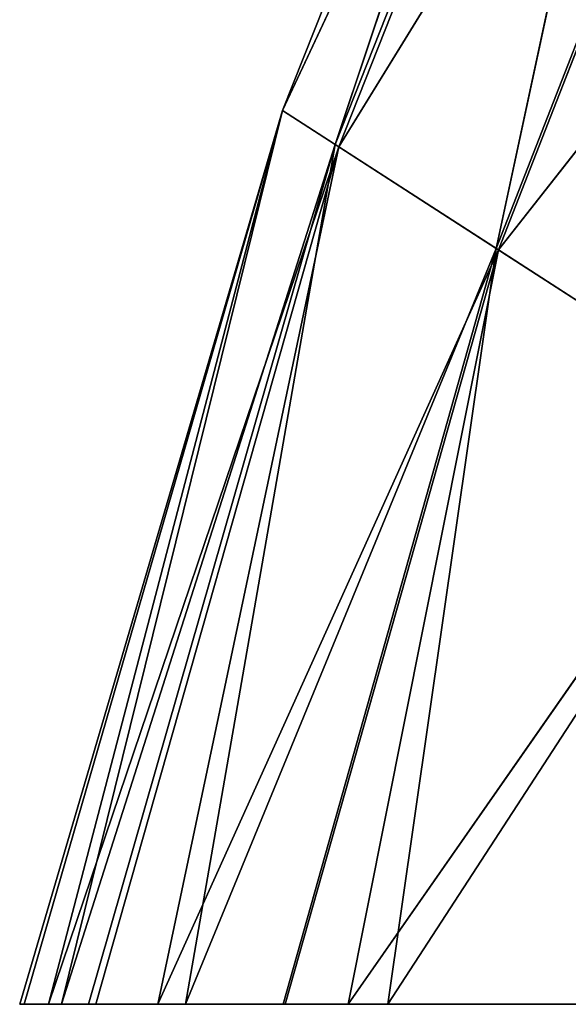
# Model space of a CAD drawing. Extents: x 382 to 531, y 0 to 277.
# Tile 2 of 256: x 396.74 to 399.8, y 14.62 to 20.13. Entities that reach past the tile are written whole.
import ezdxf

# ---------------------------------------------------------------- set-up
doc = ezdxf.new("R2010")
doc.units = 0
doc.header["$LTSCALE"] = 25.4
doc.layers.get('0').update_dxf_attribs({"color": 13, "linetype": 'CONTINUOUS'})

# ---------------------------------------------------------------- blocks, each defined once
blk = doc.blocks.new('NEWPORT-I-KINKIET-8157_STL')
at = {"color": 7}
for p, q in [((-97.4095, -7.139, 259.1311), (-99.6978, -11.61, 262.4141)), ((-97.4095, -7.139, 259.1311), (-99.6978, -11.61, 262.4141)), ((-97.4095, -7.139, 259.1311), (-98.8568, -13.2992, 258.1965)), ((-97.4095, -7.139, 259.1311), (-98.8568, -13.2992, 258.1965)), ((-95.3368, -7.139, 253.7104), (-98.8568, -13.2992, 258.1965)), ((-95.3368, -7.139, 253.7104), (-98.8568, -13.2992, 258.1965)), ((-99.6978, -11.61, 262.4141), (-98.3905, -7.178, 262.4141)), ((-99.6978, -11.61, 262.4141), (-98.3905, -7.178, 262.4141)), ((-100.0503, -13.3083, 262.4141), (-99.6978, -11.61, 262.4141)), ((-100.0503, -13.3083, 262.4141), (-99.6978, -11.61, 262.4141)), ((-99.6978, -11.61, 262.4141), (-98.8568, -13.2992, 258.1965)), ((-99.6978, -11.61, 262.4141), (-98.8568, -13.2992, 258.1965)), ((-95.4839, -15.9207, 262.4141), (-99.6978, -11.61, 262.4141)), ((-95.4839, -15.9207, 262.4141), (-99.6978, -11.61, 262.4141)), ((-94.9033, -13.0459, 262.4141), (-99.6978, -11.61, 262.4141)), ((-94.9033, -13.0459, 262.4141), (-99.6978, -11.61, 262.4141)), ((-98.8568, -13.2992, 258.1965), (-100.7622, -16.7379, 262.4141)), ((-98.8568, -13.2992, 258.1965), (-100.7622, -16.7379, 262.4141)), ((-100.7622, -16.7379, 262.4141), (-100.0503, -13.3083, 262.4141)), ((-100.7622, -16.7379, 262.4141), (-100.0503, -13.3083, 262.4141)), ((-100.0503, -13.3083, 262.4141), (-98.8568, -13.2992, 258.1965)), ((-100.0503, -13.3083, 262.4141), (-98.8568, -13.2992, 258.1965)), ((-95.4839, -15.9207, 262.4141), (-100.0503, -13.3083, 262.4141)), ((-100.0503, -13.3083, 262.4141), (-95.8858, -17.9107, 262.4141)), ((-95.4839, -15.9207, 262.4141), (-100.0503, -13.3083, 262.4141)), ((-100.0503, -13.3083, 262.4141), (-95.8858, -17.9107, 262.4141)), ((-98.8568, -13.2992, 258.1965), (-99.7493, -19.6539, 257.6201)), ((-98.8568, -13.2992, 258.1965), (-99.7493, -19.6539, 257.6201)), ((-96.6848, -13.2992, 252.6375), (-99.7493, -19.6539, 257.6201)), ((-96.6848, -13.2992, 252.6375), (-99.7493, -19.6539, 257.6201)), ((-98.8568, -13.2992, 258.1965), (-96.6848, -13.2992, 252.6375)), ((-98.8568, -13.2992, 258.1965), (-96.6848, -13.2992, 252.6375)), ((-101.1077, -19.6596, 262.4141), (-100.7622, -16.7379, 262.4141)), ((-101.1077, -19.6596, 262.4141), (-100.7622, -16.7379, 262.4141)), ((-100.7622, -16.7379, 262.4141), (-99.7493, -19.6539, 257.6201)), ((-100.7622, -16.7379, 262.4141), (-99.7493, -19.6539, 257.6201)), ((-100.7622, -16.7379, 262.4141), (-95.8858, -17.9107, 262.4141)), ((-100.7622, -16.7379, 262.4141), (-95.8858, -17.9107, 262.4141)), ((-101.1077, -19.6596, 262.4141), (-95.8858, -17.9107, 262.4141)), ((-101.1077, -19.6596, 262.4141), (-95.8858, -17.9107, 262.4141)), ((-99.7493, -19.6539, 257.6201), (-101.3722, -21.8972, 262.4141)), ((-99.7493, -19.6539, 257.6201), (-101.3722, -21.8972, 262.4141)), ((-101.3722, -21.8972, 262.4141), (-101.1077, -19.6596, 262.4141)), ((-101.3722, -21.8972, 262.4141), (-101.1077, -19.6596, 262.4141)), ((-101.1077, -19.6596, 262.4141), (-99.7493, -19.6539, 257.6201)), ((-101.1077, -19.6596, 262.4141), (-99.7493, -19.6539, 257.6201)), ((-101.1077, -19.6596, 262.4141), (-96.2946, -21.6478, 262.4141)), ((-101.1077, -19.6596, 262.4141), (-96.2946, -21.6478, 262.4141)), ((-99.7493, -19.6539, 257.6201), (-100.0647, -26.297, 257.4164)), ((-99.7493, -19.6539, 257.6201), (-100.0647, -26.297, 257.4164)), ((-97.5161, -19.6539, 251.976), (-100.0647, -26.297, 257.4164)), ((-97.5161, -19.6539, 251.976), (-100.0647, -26.297, 257.4164)), ((-99.7493, -19.6539, 257.6201), (-97.5161, -19.6539, 251.976)), ((-99.7493, -19.6539, 257.6201), (-97.5161, -19.6539, 251.976)), ((-101.3722, -21.8972, 262.4141), (-96.2946, -21.6478, 262.4141)), ((-101.3722, -21.8972, 262.4141), (-96.2946, -21.6478, 262.4141)), ((-101.5095, -26.2978, 262.4141), (-101.3722, -21.8972, 262.4141)), ((-101.5095, -26.2978, 262.4141), (-101.3722, -21.8972, 262.4141)), ((-101.3722, -21.8972, 262.4141), (-100.0647, -26.297, 257.4164)), ((-101.3722, -21.8972, 262.4141), (-100.0647, -26.297, 257.4164)), ((-101.3722, -21.8972, 262.4141), (-96.4265, -22.8538, 262.4141)), ((-101.3722, -21.8972, 262.4141), (-96.4265, -22.8538, 262.4141)), ((-101.5095, -26.2978, 262.4141), (-96.4265, -22.8538, 262.4141)), ((-101.5095, -26.2978, 262.4141), (-96.4265, -22.8538, 262.4141)), ((-101.5338, -27.0775, 262.4141), (-100.0647, -26.297, 257.4164)), ((-101.5338, -27.0775, 262.4141), (-100.0647, -26.297, 257.4164)), ((-101.5338, -27.0775, 262.4141), (-101.5095, -26.2978, 262.4141)), ((-101.5338, -27.0775, 262.4141), (-101.5095, -26.2978, 262.4141)), ((-101.5095, -26.2978, 262.4141), (-100.0647, -26.297, 257.4164)), ((-101.5095, -26.2978, 262.4141), (-100.0647, -26.297, 257.4164)), ((-101.5095, -26.2978, 262.4141), (-96.5174, -27.8661, 262.4141)), ((-101.5095, -26.2978, 262.4141), (-96.5174, -27.8661, 262.4141)), ((-100.0647, -26.297, 257.4164), (-101.3004, -31.6924, 262.4141)), ((-100.0647, -26.297, 257.4164), (-101.3004, -31.6924, 262.4141)), ((-100.0647, -26.297, 257.4164), (-99.7701, -32.8338, 257.6067)), ((-100.0647, -26.297, 257.4164), (-99.7701, -32.8338, 257.6067)), ((-100.0647, -26.297, 257.4164), (-97.8099, -26.297, 251.7422)), ((-100.0647, -26.297, 257.4164), (-97.8099, -26.297, 251.7422)), ((-97.8099, -26.297, 251.7422), (-99.7701, -32.8338, 257.6067)), ((-97.8099, -26.297, 251.7422), (-99.7701, -32.8338, 257.6067)), ((-101.3004, -31.6924, 262.4141), (-101.5338, -27.0775, 262.4141)), ((-101.5338, -27.0775, 262.4141), (-96.5174, -27.8661, 262.4141)), ((-101.5338, -27.0775, 262.4141), (-96.5174, -27.8661, 262.4141)), ((-101.5338, -27.0775, 262.4141), (-96.4959, -28.223, 262.4141)), ((-101.5338, -27.0775, 262.4141), (-96.4959, -28.223, 262.4141)), ((-101.3004, -31.6924, 262.4141), (-101.5338, -27.0775, 262.4141)), ((-101.3004, -31.6924, 262.4141), (-96.4959, -28.223, 262.4141)), ((-101.3004, -31.6924, 262.4141), (-96.4959, -28.223, 262.4141)), ((-101.3004, -31.6924, 262.4141), (-96.3008, -31.4603, 262.4141)), ((-101.3004, -31.6924, 262.4141), (-96.3008, -31.4603, 262.4141)), ((-101.1487, -32.8292, 262.4141), (-96.3008, -31.4603, 262.4141)), ((-101.1487, -32.8292, 262.4141), (-96.3008, -31.4603, 262.4141)), ((-101.1487, -32.8292, 262.4141), (-101.3004, -31.6924, 262.4141)), ((-101.3004, -31.6924, 262.4141), (-99.7701, -32.8338, 257.6067)), ((-101.3004, -31.6924, 262.4141), (-99.7701, -32.8338, 257.6067)), ((-101.1487, -32.8292, 262.4141), (-101.3004, -31.6924, 262.4141)), ((-100.6074, -36.8836, 262.4141), (-101.1487, -32.8292, 262.4141)), ((-101.1487, -32.8292, 262.4141), (-99.7701, -32.8338, 257.6067)), ((-101.1487, -32.8292, 262.4141), (-99.7701, -32.8338, 257.6067)), ((-101.1487, -32.8292, 262.4141), (-95.8449, -34.7413, 262.4141)), ((-101.1487, -32.8292, 262.4141), (-95.8449, -34.7413, 262.4141)), ((-100.6074, -36.8836, 262.4141), (-101.1487, -32.8292, 262.4141)), ((-99.7701, -32.8338, 257.6067), (-100.6074, -36.8836, 262.4141)), ((-99.7701, -32.8338, 257.6067), (-100.6074, -36.8836, 262.4141)), ((-99.7701, -32.8338, 257.6067), (-98.87, -39.3423, 258.1879)), ((-99.7701, -32.8338, 257.6067), (-98.87, -39.3423, 258.1879)), ((-99.7701, -32.8338, 257.6067), (-97.5356, -32.8338, 251.9605)), ((-99.7701, -32.8338, 257.6067), (-97.5356, -32.8338, 251.9605)), ((-97.5356, -32.8338, 251.9605), (-98.87, -39.3423, 258.1879)), ((-97.5356, -32.8338, 251.9605), (-98.87, -39.3423, 258.1879)), ((-100.6074, -36.8836, 262.4141), (-95.8449, -34.7413, 262.4141)), ((-100.6074, -36.8836, 262.4141), (-95.8449, -34.7413, 262.4141)), ((-100.6074, -36.8836, 262.4141), (-95.6178, -36.3761, 262.4141)), ((-100.6074, -36.8836, 262.4141), (-95.6178, -36.3761, 262.4141)), ((-100.0608, -39.3316, 262.4141), (-95.6178, -36.3761, 262.4141)), ((-100.0608, -39.3316, 262.4141), (-95.6178, -36.3761, 262.4141)), ((-100.0608, -39.3316, 262.4141), (-100.6074, -36.8836, 262.4141)), ((-100.6074, -36.8836, 262.4141), (-98.87, -39.3423, 258.1879)), ((-100.6074, -36.8836, 262.4141), (-98.87, -39.3423, 258.1879)), ((-100.0608, -39.3316, 262.4141), (-100.6074, -36.8836, 262.4141)), ((-99.4753, -41.954, 262.4141), (-100.0608, -39.3316, 262.4141)), ((-100.0608, -39.3316, 262.4141), (-98.87, -39.3423, 258.1879)), ((-100.0608, -39.3316, 262.4141), (-98.87, -39.3423, 258.1879)), ((-100.0608, -39.3316, 262.4141), (-94.4918, -41.2196, 262.4141)), ((-100.0608, -39.3316, 262.4141), (-94.4918, -41.2196, 262.4141)), ((-99.4753, -41.954, 262.4141), (-100.0608, -39.3316, 262.4141)), ((-98.87, -39.3423, 258.1879), (-99.4753, -41.954, 262.4141)), ((-98.87, -39.3423, 258.1879), (-99.4753, -41.954, 262.4141)), ((-98.87, -39.3423, 258.1879), (-97.3614, -45.742, 259.1622)), ((-98.87, -39.3423, 258.1879), (-97.3614, -45.742, 259.1622)), ((-98.87, -39.3423, 258.1879), (-96.6972, -39.3423, 252.6277)), ((-98.87, -39.3423, 258.1879), (-96.6972, -39.3423, 252.6277)), ((-94.4918, -41.2196, 262.4141), (-99.4753, -41.954, 262.4141)), ((-94.4918, -41.2196, 262.4141), (-99.4753, -41.954, 262.4141)), ((-98.2811, -45.7315, 262.4141), (-99.4753, -41.954, 262.4141)), ((-99.4753, -41.954, 262.4141), (-97.3614, -45.742, 259.1622)), ((-99.4753, -41.954, 262.4141), (-97.3614, -45.742, 259.1622)), ((-98.2811, -45.7315, 262.4141), (-99.4753, -41.954, 262.4141))]:
    blk.add_line(p, q, dxfattribs=at)
mesh = blk.add_polyface(dxfattribs=at)
corners = [(-97.4095, -7.139, 259.1311), (-99.6978, -11.61, 262.4141), (-98.3905, -7.178, 262.4141)]
mesh.append_faces([[corners[k] for k in face] for face in [(0, 1, 2)]], dxfattribs={"color": 7})
mesh = blk.add_polyface(dxfattribs=at)
corners = [(-97.4095, -7.139, 259.1311), (-98.8568, -13.2992, 258.1965), (-99.6978, -11.61, 262.4141)]
mesh.append_faces([[corners[k] for k in face] for face in [(0, 1, 2)]], dxfattribs={"color": 7})
mesh = blk.add_polyface(dxfattribs=at)
corners = [(-95.3368, -7.139, 253.7104), (-98.8568, -13.2992, 258.1965), (-97.4095, -7.139, 259.1311)]
mesh.append_faces([[corners[k] for k in face] for face in [(0, 1, 2)]], dxfattribs={"color": 7})
mesh = blk.add_polyface(dxfattribs=at)
corners = [(-95.3368, -7.139, 253.7104), (-96.6848, -13.2992, 252.6375), (-98.8568, -13.2992, 258.1965)]
mesh.append_faces([[corners[k] for k in face] for face in [(0, 1, 2)]], dxfattribs={"color": 7})
mesh = blk.add_polyface(dxfattribs=at)
corners = [(-94.9033, -13.0459, 262.4141), (-98.3905, -7.178, 262.4141), (-99.6978, -11.61, 262.4141)]
mesh.append_faces([[corners[k] for k in face] for face in [(0, 1, 2)]], dxfattribs={"color": 7})
mesh = blk.add_polyface(dxfattribs=at)
corners = [(-99.6978, -11.61, 262.4141), (-98.8568, -13.2992, 258.1965), (-100.0503, -13.3083, 262.4141)]
mesh.append_faces([[corners[k] for k in face] for face in [(0, 1, 2)]], dxfattribs={"color": 7})
mesh = blk.add_polyface(dxfattribs=at)
corners = [(-95.4839, -15.9207, 262.4141), (-99.6978, -11.61, 262.4141), (-100.0503, -13.3083, 262.4141)]
mesh.append_faces([[corners[k] for k in face] for face in [(0, 1, 2)]], dxfattribs={"color": 7})
mesh = blk.add_polyface(dxfattribs=at)
corners = [(-94.9033, -13.0459, 262.4141), (-99.6978, -11.61, 262.4141), (-95.4839, -15.9207, 262.4141)]
mesh.append_faces([[corners[k] for k in face] for face in [(0, 1, 2)]], dxfattribs={"color": 7})
mesh = blk.add_polyface(dxfattribs=at)
corners = [(-98.8568, -13.2992, 258.1965), (-100.7622, -16.7379, 262.4141), (-100.0503, -13.3083, 262.4141)]
mesh.append_faces([[corners[k] for k in face] for face in [(0, 1, 2)]], dxfattribs={"color": 7})
mesh = blk.add_polyface(dxfattribs=at)
corners = [(-98.8568, -13.2992, 258.1965), (-99.7493, -19.6539, 257.6201), (-100.7622, -16.7379, 262.4141)]
mesh.append_faces([[corners[k] for k in face] for face in [(0, 1, 2)]], dxfattribs={"color": 7})
mesh = blk.add_polyface(dxfattribs=at)
corners = [(-95.8858, -17.9107, 262.4141), (-100.0503, -13.3083, 262.4141), (-100.7622, -16.7379, 262.4141)]
mesh.append_faces([[corners[k] for k in face] for face in [(0, 1, 2)]], dxfattribs={"color": 7})
mesh = blk.add_polyface(dxfattribs=at)
corners = [(-95.4839, -15.9207, 262.4141), (-100.0503, -13.3083, 262.4141), (-95.8858, -17.9107, 262.4141)]
mesh.append_faces([[corners[k] for k in face] for face in [(0, 1, 2)]], dxfattribs={"color": 7})
mesh = blk.add_polyface(dxfattribs=at)
corners = [(-96.6848, -13.2992, 252.6375), (-99.7493, -19.6539, 257.6201), (-98.8568, -13.2992, 258.1965)]
mesh.append_faces([[corners[k] for k in face] for face in [(0, 1, 2)]], dxfattribs={"color": 7})
mesh = blk.add_polyface(dxfattribs=at)
corners = [(-96.6848, -13.2992, 252.6375), (-97.5161, -19.6539, 251.976), (-99.7493, -19.6539, 257.6201)]
mesh.append_faces([[corners[k] for k in face] for face in [(0, 1, 2)]], dxfattribs={"color": 7})
mesh = blk.add_polyface(dxfattribs=at)
corners = [(-100.7622, -16.7379, 262.4141), (-99.7493, -19.6539, 257.6201), (-101.1077, -19.6596, 262.4141)]
mesh.append_faces([[corners[k] for k in face] for face in [(0, 1, 2)]], dxfattribs={"color": 7})
mesh = blk.add_polyface(dxfattribs=at)
corners = [(-95.8858, -17.9107, 262.4141), (-100.7622, -16.7379, 262.4141), (-101.1077, -19.6596, 262.4141)]
mesh.append_faces([[corners[k] for k in face] for face in [(0, 1, 2)]], dxfattribs={"color": 7})
mesh = blk.add_polyface(dxfattribs=at)
corners = [(-95.8858, -17.9107, 262.4141), (-101.1077, -19.6596, 262.4141), (-96.2946, -21.6478, 262.4141)]
mesh.append_faces([[corners[k] for k in face] for face in [(0, 1, 2)]], dxfattribs={"color": 7})
mesh = blk.add_polyface(dxfattribs=at)
corners = [(-99.7493, -19.6539, 257.6201), (-101.3722, -21.8972, 262.4141), (-101.1077, -19.6596, 262.4141)]
mesh.append_faces([[corners[k] for k in face] for face in [(0, 1, 2)]], dxfattribs={"color": 7})
mesh = blk.add_polyface(dxfattribs=at)
corners = [(-99.7493, -19.6539, 257.6201), (-100.0647, -26.297, 257.4164), (-101.3722, -21.8972, 262.4141)]
mesh.append_faces([[corners[k] for k in face] for face in [(0, 1, 2)]], dxfattribs={"color": 7})
mesh = blk.add_polyface(dxfattribs=at)
corners = [(-96.2946, -21.6478, 262.4141), (-101.1077, -19.6596, 262.4141), (-101.3722, -21.8972, 262.4141)]
mesh.append_faces([[corners[k] for k in face] for face in [(0, 1, 2)]], dxfattribs={"color": 7})
mesh = blk.add_polyface(dxfattribs=at)
corners = [(-97.5161, -19.6539, 251.976), (-100.0647, -26.297, 257.4164), (-99.7493, -19.6539, 257.6201)]
mesh.append_faces([[corners[k] for k in face] for face in [(0, 1, 2)]], dxfattribs={"color": 7})
mesh = blk.add_polyface(dxfattribs=at)
corners = [(-97.5161, -19.6539, 251.976), (-97.8099, -26.297, 251.7422), (-100.0647, -26.297, 257.4164)]
mesh.append_faces([[corners[k] for k in face] for face in [(0, 1, 2)]], dxfattribs={"color": 7})
mesh = blk.add_polyface(dxfattribs=at)
corners = [(-96.2946, -21.6478, 262.4141), (-101.3722, -21.8972, 262.4141), (-96.4265, -22.8538, 262.4141)]
mesh.append_faces([[corners[k] for k in face] for face in [(0, 1, 2)]], dxfattribs={"color": 7})
mesh = blk.add_polyface(dxfattribs=at)
corners = [(-101.3722, -21.8972, 262.4141), (-100.0647, -26.297, 257.4164), (-101.5095, -26.2978, 262.4141)]
mesh.append_faces([[corners[k] for k in face] for face in [(0, 1, 2)]], dxfattribs={"color": 7})
mesh = blk.add_polyface(dxfattribs=at)
corners = [(-96.4265, -22.8538, 262.4141), (-101.3722, -21.8972, 262.4141), (-101.5095, -26.2978, 262.4141)]
mesh.append_faces([[corners[k] for k in face] for face in [(0, 1, 2)]], dxfattribs={"color": 7})
mesh = blk.add_polyface(dxfattribs=at)
corners = [(-96.4265, -22.8538, 262.4141), (-101.5095, -26.2978, 262.4141), (-96.5174, -27.8661, 262.4141)]
mesh.append_faces([[corners[k] for k in face] for face in [(0, 1, 2)]], dxfattribs={"color": 7})
mesh = blk.add_polyface(dxfattribs=at)
corners = [(-100.0647, -26.297, 257.4164), (-101.3004, -31.6924, 262.4141), (-101.5338, -27.0775, 262.4141)]
mesh.append_faces([[corners[k] for k in face] for face in [(0, 1, 2)]], dxfattribs={"color": 7})
mesh = blk.add_polyface(dxfattribs=at)
corners = [(-100.0647, -26.297, 257.4164), (-101.5338, -27.0775, 262.4141), (-101.5095, -26.2978, 262.4141)]
mesh.append_faces([[corners[k] for k in face] for face in [(0, 1, 2)]], dxfattribs={"color": 7})
mesh = blk.add_polyface(dxfattribs=at)
corners = [(-96.5174, -27.8661, 262.4141), (-101.5095, -26.2978, 262.4141), (-101.5338, -27.0775, 262.4141)]
mesh.append_faces([[corners[k] for k in face] for face in [(0, 1, 2)]], dxfattribs={"color": 7})
mesh = blk.add_polyface(dxfattribs=at)
corners = [(-100.0647, -26.297, 257.4164), (-99.7701, -32.8338, 257.6067), (-101.3004, -31.6924, 262.4141)]
mesh.append_faces([[corners[k] for k in face] for face in [(0, 1, 2)]], dxfattribs={"color": 7})
mesh = blk.add_polyface(dxfattribs=at)
corners = [(-97.8099, -26.297, 251.7422), (-99.7701, -32.8338, 257.6067), (-100.0647, -26.297, 257.4164)]
mesh.append_faces([[corners[k] for k in face] for face in [(0, 1, 2)]], dxfattribs={"color": 7})
mesh = blk.add_polyface(dxfattribs=at)
corners = [(-97.8099, -26.297, 251.7422), (-97.5356, -32.8338, 251.9605), (-99.7701, -32.8338, 257.6067)]
mesh.append_faces([[corners[k] for k in face] for face in [(0, 1, 2)]], dxfattribs={"color": 7})
mesh = blk.add_polyface(dxfattribs=at)
corners = [(-96.4959, -28.223, 262.4141), (-96.5174, -27.8661, 262.4141), (-101.5338, -27.0775, 262.4141)]
mesh.append_faces([[corners[k] for k in face] for face in [(0, 1, 2)]], dxfattribs={"color": 7})
mesh = blk.add_polyface(dxfattribs=at)
corners = [(-96.4959, -28.223, 262.4141), (-101.5338, -27.0775, 262.4141), (-101.3004, -31.6924, 262.4141)]
mesh.append_faces([[corners[k] for k in face] for face in [(0, 1, 2)]], dxfattribs={"color": 7})
mesh = blk.add_polyface(dxfattribs=at)
corners = [(-96.3008, -31.4603, 262.4141), (-96.4959, -28.223, 262.4141), (-101.3004, -31.6924, 262.4141)]
mesh.append_faces([[corners[k] for k in face] for face in [(0, 1, 2)]], dxfattribs={"color": 7})
mesh = blk.add_polyface(dxfattribs=at)
corners = [(-96.3008, -31.4603, 262.4141), (-101.3004, -31.6924, 262.4141), (-101.1487, -32.8292, 262.4141)]
mesh.append_faces([[corners[k] for k in face] for face in [(0, 1, 2)]], dxfattribs={"color": 7})
mesh = blk.add_polyface(dxfattribs=at)
corners = [(-95.8449, -34.7413, 262.4141), (-96.3008, -31.4603, 262.4141), (-101.1487, -32.8292, 262.4141)]
mesh.append_faces([[corners[k] for k in face] for face in [(0, 1, 2)]], dxfattribs={"color": 7})
mesh = blk.add_polyface(dxfattribs=at)
corners = [(-101.3004, -31.6924, 262.4141), (-99.7701, -32.8338, 257.6067), (-101.1487, -32.8292, 262.4141)]
mesh.append_faces([[corners[k] for k in face] for face in [(0, 1, 2)]], dxfattribs={"color": 7})
mesh = blk.add_polyface(dxfattribs=at)
corners = [(-101.1487, -32.8292, 262.4141), (-99.7701, -32.8338, 257.6067), (-100.6074, -36.8836, 262.4141)]
mesh.append_faces([[corners[k] for k in face] for face in [(0, 1, 2)]], dxfattribs={"color": 7})
mesh = blk.add_polyface(dxfattribs=at)
corners = [(-95.8449, -34.7413, 262.4141), (-101.1487, -32.8292, 262.4141), (-100.6074, -36.8836, 262.4141)]
mesh.append_faces([[corners[k] for k in face] for face in [(0, 1, 2)]], dxfattribs={"color": 7})
mesh = blk.add_polyface(dxfattribs=at)
corners = [(-99.7701, -32.8338, 257.6067), (-98.87, -39.3423, 258.1879), (-100.6074, -36.8836, 262.4141)]
mesh.append_faces([[corners[k] for k in face] for face in [(0, 1, 2)]], dxfattribs={"color": 7})
mesh = blk.add_polyface(dxfattribs=at)
corners = [(-97.5356, -32.8338, 251.9605), (-98.87, -39.3423, 258.1879), (-99.7701, -32.8338, 257.6067)]
mesh.append_faces([[corners[k] for k in face] for face in [(0, 1, 2)]], dxfattribs={"color": 7})
mesh = blk.add_polyface(dxfattribs=at)
corners = [(-97.5356, -32.8338, 251.9605), (-96.6972, -39.3423, 252.6277), (-98.87, -39.3423, 258.1879)]
mesh.append_faces([[corners[k] for k in face] for face in [(0, 1, 2)]], dxfattribs={"color": 7})
mesh = blk.add_polyface(dxfattribs=at)
corners = [(-95.6178, -36.3761, 262.4141), (-95.8449, -34.7413, 262.4141), (-100.6074, -36.8836, 262.4141)]
mesh.append_faces([[corners[k] for k in face] for face in [(0, 1, 2)]], dxfattribs={"color": 7})
mesh = blk.add_polyface(dxfattribs=at)
corners = [(-95.6178, -36.3761, 262.4141), (-100.6074, -36.8836, 262.4141), (-100.0608, -39.3316, 262.4141)]
mesh.append_faces([[corners[k] for k in face] for face in [(0, 1, 2)]], dxfattribs={"color": 7})
mesh = blk.add_polyface(dxfattribs=at)
corners = [(-94.4918, -41.2196, 262.4141), (-95.6178, -36.3761, 262.4141), (-100.0608, -39.3316, 262.4141)]
mesh.append_faces([[corners[k] for k in face] for face in [(0, 1, 2)]], dxfattribs={"color": 7})
mesh = blk.add_polyface(dxfattribs=at)
corners = [(-100.6074, -36.8836, 262.4141), (-98.87, -39.3423, 258.1879), (-100.0608, -39.3316, 262.4141)]
mesh.append_faces([[corners[k] for k in face] for face in [(0, 1, 2)]], dxfattribs={"color": 7})
mesh = blk.add_polyface(dxfattribs=at)
corners = [(-100.0608, -39.3316, 262.4141), (-98.87, -39.3423, 258.1879), (-99.4753, -41.954, 262.4141)]
mesh.append_faces([[corners[k] for k in face] for face in [(0, 1, 2)]], dxfattribs={"color": 7})
mesh = blk.add_polyface(dxfattribs=at)
corners = [(-94.4918, -41.2196, 262.4141), (-100.0608, -39.3316, 262.4141), (-99.4753, -41.954, 262.4141)]
mesh.append_faces([[corners[k] for k in face] for face in [(0, 1, 2)]], dxfattribs={"color": 7})
mesh = blk.add_polyface(dxfattribs=at)
corners = [(-98.87, -39.3423, 258.1879), (-97.3614, -45.742, 259.1622), (-99.4753, -41.954, 262.4141)]
mesh.append_faces([[corners[k] for k in face] for face in [(0, 1, 2)]], dxfattribs={"color": 7})
mesh = blk.add_polyface(dxfattribs=at)
corners = [(-96.6972, -39.3423, 252.6277), (-97.3614, -45.742, 259.1622), (-98.87, -39.3423, 258.1879)]
mesh.append_faces([[corners[k] for k in face] for face in [(0, 1, 2)]], dxfattribs={"color": 7})
mesh = blk.add_polyface(dxfattribs=at)
corners = [(-94.4918, -41.2196, 262.4141), (-99.4753, -41.954, 262.4141), (-98.2811, -45.7315, 262.4141)]
mesh.append_faces([[corners[k] for k in face] for face in [(0, 1, 2)]], dxfattribs={"color": 7})
mesh = blk.add_polyface(dxfattribs=at)
corners = [(-99.4753, -41.954, 262.4141), (-97.3614, -45.742, 259.1622), (-98.2811, -45.7315, 262.4141)]
mesh.append_faces([[corners[k] for k in face] for face in [(0, 1, 2)]], dxfattribs={"color": 7})

msp = doc.modelspace()

# ---------------------------------------------------------------- block references
at = {"color": 0, "extrusion": (0, -1, 6.12323e-17)}
msp.add_blockref('NEWPORT-I-KINKIET-8157_STL', (498.2704, 722.7769, -277.036), dxfattribs=at)

doc.saveas('drawing.dxf')
